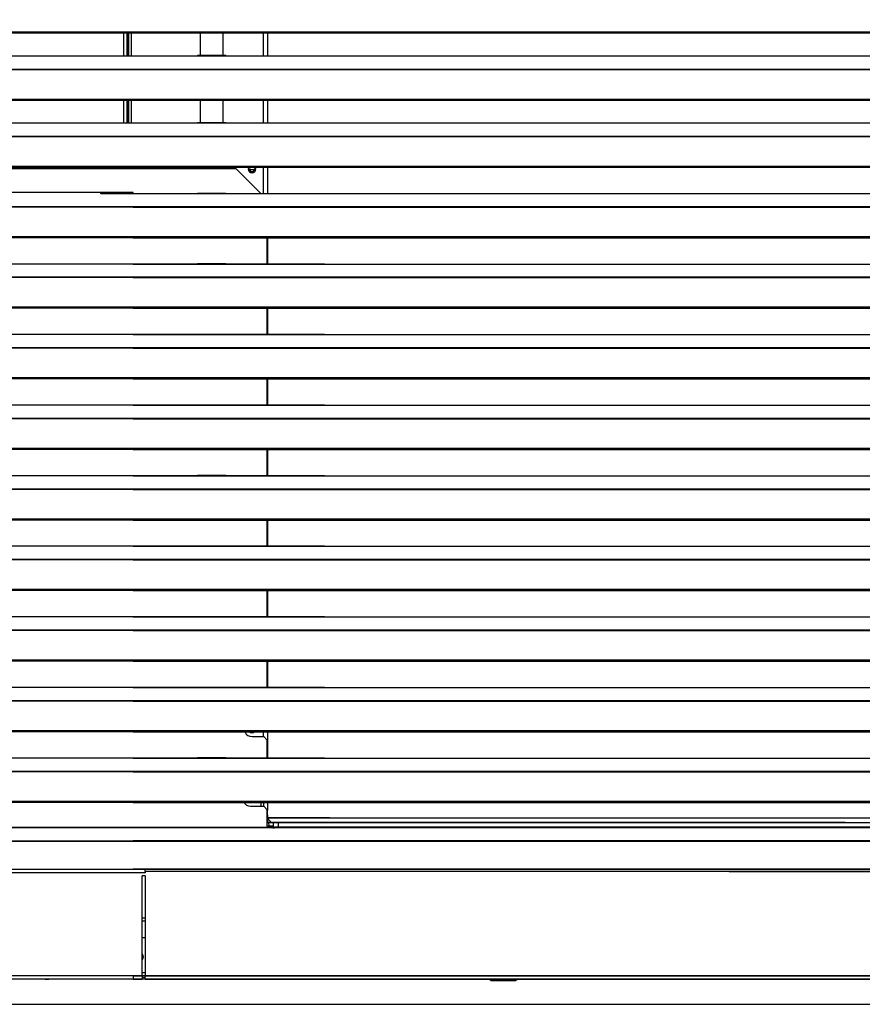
# Model space of a CAD drawing. Header units: millimetres. Extents: x 0 to 39025, y -31299 to 8400.
# Tile 112 of 256: x 15532 to 16084, y -25286 to -24641. Entities that reach past the tile are written whole.
import ezdxf

# ---------------------------------------------------------------- set-up
doc = ezdxf.new("R2010")
doc.units = ezdxf.units.MM
doc.layers.add('SREDNJICE_IN_TOCKE', color=252, linetype='Continuous')

# ---------------------------------------------------------------- blocks, each defined once
blk = doc.blocks.new('*U55')
at = {"lineweight": 25}
for points in [[(7.21, 637.03), (7.21, 637.03), (1142.79, 637.03), (1142.79, 637.03)], [(7.21, 636.38), (7.21, 636.38), (1142.79, 636.38), (1142.79, 636.38)], [(178.2, 636.38), (178.2, 636.38), (178.2, 621.43), (178.2, 621.43)], [(180.5, 636.38), (180.5, 636.38), (180.5, 621.43), (180.5, 621.43)], [(181.3, 621.43), (181.3, 621.43), (181.3, 636.38), (181.3, 636.38)], [(181.5, 636.38), (181.5, 636.38), (181.5, 621.43), (181.5, 621.43)], [(183.3, 636.38), (183.3, 636.38), (183.3, 621.43), (183.3, 621.43)], [(228.5, 636.38), (228.5, 636.38), (228.5, 621.5), (228.5, 621.5)], [(243.5, 621.5), (243.5, 621.5), (243.5, 636.38), (243.5, 636.38)], [(270, 621.43), (270, 621.43), (270, 636.38), (270, 636.38)], [(272.5, 636.38), (272.5, 636.38), (272.5, 621.43), (272.5, 621.43)], [(42, 621.43), (42, 621.43), (225, 621.43), (225, 621.43)], [(225, 621.43), (225, 621.43), (247, 621.43), (247, 621.43)], [(245.31, 621.5), (245.31, 621.5), (226.65, 621.5), (226.65, 621.5)], [(247, 621.43), (247, 621.43), (818, 621.43), (818, 621.43)], [(16.21, 612.71), (16.21, 612.71), (1133.33, 612.71), (1133.33, 612.71)], [(16.21, 612.49), (16.21, 612.49), (1133.33, 612.49), (1133.33, 612.49)], [(7.21, 593.07), (7.21, 593.07), (1142.79, 593.07), (1142.79, 593.07)], [(7.21, 592.41), (7.21, 592.41), (1142.79, 592.41), (1142.79, 592.41)], [(178.2, 592.41), (178.2, 592.41), (178.2, 577.45), (178.2, 577.45)], [(180.5, 592.41), (180.5, 592.41), (180.5, 577.45), (180.5, 577.45)], [(181.3, 577.45), (181.3, 577.45), (181.3, 592.41), (181.3, 592.41)], [(181.5, 592.41), (181.5, 592.41), (181.5, 577.45), (181.5, 577.45)], [(183.3, 592.41), (183.3, 592.41), (183.3, 577.45), (183.3, 577.45)], [(228.5, 592.41), (228.5, 592.41), (228.5, 577.53), (228.5, 577.53)], [(243.5, 577.53), (243.5, 577.53), (243.5, 592.41), (243.5, 592.41)], [(270, 577.45), (270, 577.45), (270, 592.41), (270, 592.41)], [(272.5, 592.41), (272.5, 592.41), (272.5, 577.45), (272.5, 577.45)], [(42, 577.45), (42, 577.45), (225, 577.45), (225, 577.45)], [(225, 577.45), (225, 577.45), (247, 577.45), (247, 577.45)], [(245.31, 577.53), (245.31, 577.53), (226.65, 577.53), (226.65, 577.53)], [(247, 577.45), (247, 577.45), (818, 577.45), (818, 577.45)], [(16.21, 568.74), (16.21, 568.74), (1133.33, 568.74), (1133.33, 568.74)], [(16.21, 568.52), (16.21, 568.52), (1133.33, 568.52), (1133.33, 568.52)], [(7.21, 549.09), (7.21, 549.09), (1142.79, 549.09), (1142.79, 549.09)], [(7.21, 548.44), (7.21, 548.44), (1142.79, 548.44), (1142.79, 548.44)], [(160.5, 548.44), (160.5, 548.44), (160.5, 547.35), (160.5, 547.35)], [(161.5, 548.44), (161.5, 548.44), (161.5, 547.35), (161.5, 547.35)], [(270, 531.21), (270, 531.21), (270, 548.44), (270, 548.44)], [(272.5, 548.44), (272.5, 548.44), (272.5, 531.21), (272.5, 531.21)], [(252.12, 547.35), (252.12, 547.35), (19.96, 547.35), (19.96, 547.35)], [(252.12, 547.35), (252.12, 547.35), (268.17, 531.21), (268.17, 531.21)], [(264.14, 546.79), (264.14, 546.79), (260.86, 546.79), (260.86, 546.79)], [(184.7, 531.77), (184.7, 531.77), (24.12, 531.77), (24.12, 531.77)], [(163, 531.77), (163, 531.77), (163.5, 531.26), (163.5, 531.26)], [(163.5, 531.26), (163.5, 531.26), (184.7, 531.26), (184.7, 531.26)], [(184.7, 531.21), (184.7, 531.21), (184.7, 531.77), (184.7, 531.77)], [(184.7, 531.21), (184.7, 531.21), (225, 531.21), (225, 531.21)], [(225, 531.21), (225, 531.21), (247, 531.21), (247, 531.21)], [(245.31, 531.29), (245.31, 531.29), (226.65, 531.29), (226.65, 531.29)], [(247, 531.21), (247, 531.21), (818, 531.21), (818, 531.21)], [(965.3, 522.5), (965.3, 522.5), (16.67, 522.5), (16.67, 522.5)], [(184.7, 522.5), (184.7, 522.5), (1133.33, 522.5), (1133.33, 522.5)], [(965.3, 522.28), (965.3, 522.28), (16.67, 522.28), (16.67, 522.28)], [(184.7, 522.28), (184.7, 522.28), (1133.33, 522.28), (1133.33, 522.28)], [(965.3, 502.85), (965.3, 502.85), (7.21, 502.85), (7.21, 502.85)], [(965.3, 502.2), (965.3, 502.2), (7.21, 502.2), (7.21, 502.2)], [(184.7, 502.85), (184.7, 502.85), (1142.79, 502.85), (1142.79, 502.85)], [(184.7, 502.2), (184.7, 502.2), (1142.79, 502.2), (1142.79, 502.2)], [(272.11, 502.2), (272.11, 502.2), (272.11, 484.97), (272.11, 484.97)], [(272.5, 502.2), (272.5, 502.2), (272.5, 484.97), (272.5, 484.97)], [(310, 484.97), (310, 484.97), (42, 484.97), (42, 484.97)], [(184.7, 484.97), (184.7, 484.97), (225, 484.97), (225, 484.97)], [(225, 484.97), (225, 484.97), (247, 484.97), (247, 484.97)], [(245.31, 485.06), (245.31, 485.06), (226.65, 485.06), (226.65, 485.06)], [(247, 484.97), (247, 484.97), (818, 484.97), (818, 484.97)], [(965.3, 476.27), (965.3, 476.27), (16.67, 476.27), (16.67, 476.27)], [(965.3, 476.05), (965.3, 476.05), (16.67, 476.05), (16.67, 476.05)], [(184.7, 476.27), (184.7, 476.27), (1133.33, 476.27), (1133.33, 476.27)], [(184.7, 476.05), (184.7, 476.05), (1133.33, 476.05), (1133.33, 476.05)], [(965.3, 456.62), (965.3, 456.62), (7.21, 456.62), (7.21, 456.62)], [(965.3, 455.96), (965.3, 455.96), (7.21, 455.96), (7.21, 455.96)], [(184.7, 456.62), (184.7, 456.62), (1142.79, 456.62), (1142.79, 456.62)], [(184.7, 455.96), (184.7, 455.96), (184.7, 456.62), (184.7, 456.62)], [(184.7, 455.96), (184.7, 455.96), (1142.79, 455.96), (1142.79, 455.96)], [(272.11, 455.96), (272.11, 455.96), (272.11, 438.74), (272.11, 438.74)], [(272.5, 455.96), (272.5, 455.96), (272.5, 438.74), (272.5, 438.74)], [(310, 438.74), (310, 438.74), (42, 438.74), (42, 438.74)], [(184.7, 438.74), (184.7, 438.74), (225, 438.74), (225, 438.74)], [(225, 438.74), (225, 438.74), (247, 438.74), (247, 438.74)], [(245.31, 438.82), (245.31, 438.82), (226.65, 438.82), (226.65, 438.82)], [(247, 438.74), (247, 438.74), (818, 438.74), (818, 438.74)], [(965.3, 430.04), (965.3, 430.04), (16.67, 430.04), (16.67, 430.04)], [(965.3, 429.81), (965.3, 429.81), (16.67, 429.81), (16.67, 429.81)], [(184.7, 430.04), (184.7, 430.04), (1133.33, 430.04), (1133.33, 430.04)], [(184.7, 429.81), (184.7, 429.81), (1133.33, 429.81), (1133.33, 429.81)], [(965.3, 410.38), (965.3, 410.38), (7.21, 410.38), (7.21, 410.38)], [(965.3, 409.73), (965.3, 409.73), (7.21, 409.73), (7.21, 409.73)], [(184.7, 410.38), (184.7, 410.38), (1142.79, 410.38), (1142.79, 410.38)], [(184.7, 409.73), (184.7, 409.73), (1142.79, 409.73), (1142.79, 409.73)], [(272.11, 409.73), (272.11, 409.73), (272.11, 392.51), (272.11, 392.51)], [(272.5, 409.73), (272.5, 409.73), (272.5, 392.51), (272.5, 392.51)], [(310, 392.51), (310, 392.51), (42, 392.51), (42, 392.51)], [(184.7, 392.51), (184.7, 392.51), (225, 392.51), (225, 392.51)], [(225, 392.51), (225, 392.51), (247, 392.51), (247, 392.51)], [(245.31, 392.58), (245.31, 392.58), (226.65, 392.58), (226.65, 392.58)], [(247, 392.51), (247, 392.51), (818, 392.51), (818, 392.51)], [(965.3, 383.8), (965.3, 383.8), (16.67, 383.8), (16.67, 383.8)], [(965.3, 383.58), (965.3, 383.58), (16.67, 383.58), (16.67, 383.58)], [(184.7, 383.8), (184.7, 383.8), (1133.33, 383.8), (1133.33, 383.8)], [(184.7, 383.58), (184.7, 383.58), (1133.33, 383.58), (1133.33, 383.58)], [(965.3, 364.15), (965.3, 364.15), (7.21, 364.15), (7.21, 364.15)], [(965.3, 363.49), (965.3, 363.49), (7.21, 363.49), (7.21, 363.49)], [(184.7, 364.15), (184.7, 364.15), (1142.79, 364.15), (1142.79, 364.15)], [(184.7, 363.49), (184.7, 363.49), (1142.79, 363.49), (1142.79, 363.49)], [(272.11, 363.49), (272.11, 363.49), (272.11, 346.27), (272.11, 346.27)], [(272.5, 363.49), (272.5, 363.49), (272.5, 346.27), (272.5, 346.27)], [(310, 346.27), (310, 346.27), (42, 346.27), (42, 346.27)], [(184.7, 346.27), (184.7, 346.27), (225, 346.27), (225, 346.27)], [(225, 346.27), (225, 346.27), (247, 346.27), (247, 346.27)], [(245.31, 346.35), (245.31, 346.35), (226.65, 346.35), (226.65, 346.35)], [(247, 346.27), (247, 346.27), (818, 346.27), (818, 346.27)], [(965.3, 337.56), (965.3, 337.56), (16.67, 337.56), (16.67, 337.56)], [(965.3, 337.34), (965.3, 337.34), (16.67, 337.34), (16.67, 337.34)], [(184.7, 337.56), (184.7, 337.56), (1133.33, 337.56), (1133.33, 337.56)], [(184.7, 337.34), (184.7, 337.34), (1133.33, 337.34), (1133.33, 337.34)], [(965.3, 317.91), (965.3, 317.91), (7.21, 317.91), (7.21, 317.91)], [(965.3, 317.26), (965.3, 317.26), (7.21, 317.26), (7.21, 317.26)], [(184.7, 317.91), (184.7, 317.91), (1142.79, 317.91), (1142.79, 317.91)], [(184.7, 317.26), (184.7, 317.26), (1142.79, 317.26), (1142.79, 317.26)], [(272.11, 317.26), (272.11, 317.26), (272.11, 300.04), (272.11, 300.04)], [(272.5, 317.26), (272.5, 317.26), (272.5, 300.04), (272.5, 300.04)], [(310, 300.04), (310, 300.04), (42, 300.04), (42, 300.04)], [(184.7, 300.04), (184.7, 300.04), (225, 300.04), (225, 300.04)], [(225, 300.04), (225, 300.04), (247, 300.04), (247, 300.04)], [(245.31, 300.12), (245.31, 300.12), (226.65, 300.12), (226.65, 300.12)], [(247, 300.04), (247, 300.04), (818, 300.04), (818, 300.04)], [(965.3, 291.32), (965.3, 291.32), (16.67, 291.32), (16.67, 291.32)], [(965.3, 291.1), (965.3, 291.1), (16.67, 291.1), (16.67, 291.1)], [(184.7, 291.32), (184.7, 291.32), (1133.33, 291.32), (1133.33, 291.32)], [(184.7, 291.1), (184.7, 291.1), (1133.33, 291.1), (1133.33, 291.1)], [(965.3, 271.68), (965.3, 271.68), (7.21, 271.68), (7.21, 271.68)], [(965.3, 271.02), (965.3, 271.02), (7.21, 271.02), (7.21, 271.02)], [(184.7, 271.68), (184.7, 271.68), (1142.79, 271.68), (1142.79, 271.68)], [(184.7, 271.02), (184.7, 271.02), (1142.79, 271.02), (1142.79, 271.02)], [(272.11, 271.02), (272.11, 271.02), (272.11, 253.8), (272.11, 253.8)], [(272.5, 271.02), (272.5, 271.02), (272.5, 253.8), (272.5, 253.8)], [(310, 253.8), (310, 253.8), (42, 253.8), (42, 253.8)], [(184.7, 253.8), (184.7, 253.8), (225, 253.8), (225, 253.8)], [(225, 253.8), (225, 253.8), (247, 253.8), (247, 253.8)], [(245.31, 253.88), (245.31, 253.88), (226.65, 253.88), (226.65, 253.88)], [(247, 253.8), (247, 253.8), (818, 253.8), (818, 253.8)], [(965.3, 245.09), (965.3, 245.09), (16.67, 245.09), (16.67, 245.09)], [(965.3, 244.87), (965.3, 244.87), (16.67, 244.87), (16.67, 244.87)], [(184.7, 245.09), (184.7, 245.09), (1133.33, 245.09), (1133.33, 245.09)], [(184.7, 244.87), (184.7, 244.87), (1133.33, 244.87), (1133.33, 244.87)], [(965.3, 225.44), (965.3, 225.44), (7.21, 225.44), (7.21, 225.44)], [(965.3, 224.79), (965.3, 224.79), (7.21, 224.79), (7.21, 224.79)], [(184.7, 225.44), (184.7, 225.44), (1142.79, 225.44), (1142.79, 225.44)], [(184.7, 224.79), (184.7, 224.79), (1142.79, 224.79), (1142.79, 224.79)], [(272.11, 224.79), (272.11, 224.79), (272.11, 207.56), (272.11, 207.56)], [(272.5, 224.79), (272.5, 224.79), (272.5, 207.56), (272.5, 207.56)], [(310, 207.56), (310, 207.56), (42, 207.56), (42, 207.56)], [(184.7, 207.56), (184.7, 207.56), (225, 207.56), (225, 207.56)], [(225, 207.56), (225, 207.56), (247, 207.56), (247, 207.56)], [(245.31, 207.64), (245.31, 207.64), (226.65, 207.64), (226.65, 207.64)], [(247, 207.56), (247, 207.56), (818, 207.56), (818, 207.56)], [(965.3, 198.86), (965.3, 198.86), (16.67, 198.86), (16.67, 198.86)], [(965.3, 198.64), (965.3, 198.64), (16.67, 198.64), (16.67, 198.64)], [(184.7, 198.86), (184.7, 198.86), (1133.33, 198.86), (1133.33, 198.86)], [(184.7, 198.64), (184.7, 198.64), (1133.33, 198.64), (1133.33, 198.64)], [(965.3, 179.2), (965.3, 179.2), (7.21, 179.2), (7.21, 179.2)], [(965.3, 178.55), (965.3, 178.55), (7.21, 178.55), (7.21, 178.55)], [(184.7, 179.2), (184.7, 179.2), (1142.79, 179.2), (1142.79, 179.2)], [(184.7, 178.55), (184.7, 178.55), (1142.79, 178.55), (1142.79, 178.55)], [(262.5, 175.35), (262.5, 175.35), (270.12, 175.35), (270.12, 175.35)], [(270, 175.35), (270, 175.35), (270, 178.55), (270, 178.55)], [(272.11, 173.34), (272.11, 173.34), (270.12, 175.35), (270.12, 175.35)], [(272.5, 178.55), (272.5, 178.55), (272.5, 161.33), (272.5, 161.33)], [(272.11, 173.34), (272.11, 173.34), (272.11, 161.33), (272.11, 161.33)], [(310, 161.33), (310, 161.33), (42, 161.33), (42, 161.33)], [(184.7, 161.33), (184.7, 161.33), (225, 161.33), (225, 161.33)], [(225, 161.33), (225, 161.33), (247, 161.33), (247, 161.33)], [(245.31, 161.41), (245.31, 161.41), (226.65, 161.41), (226.65, 161.41)], [(247, 161.33), (247, 161.33), (818, 161.33), (818, 161.33)], [(965.3, 152.62), (965.3, 152.62), (16.67, 152.62), (16.67, 152.62)], [(965.3, 152.4), (965.3, 152.4), (16.67, 152.4), (16.67, 152.4)], [(184.7, 152.62), (184.7, 152.62), (1133.33, 152.62), (1133.33, 152.62)], [(184.7, 152.4), (184.7, 152.4), (1133.33, 152.4), (1133.33, 152.4)], [(965.3, 132.97), (965.3, 132.97), (7.21, 132.97), (7.21, 132.97)], [(965.3, 132.31), (965.3, 132.31), (7.21, 132.31), (7.21, 132.31)], [(184.7, 132.97), (184.7, 132.97), (1142.79, 132.97), (1142.79, 132.97)], [(184.7, 132.31), (184.7, 132.31), (1142.79, 132.31), (1142.79, 132.31)], [(261.5, 129.73), (261.5, 129.73), (270.12, 129.73), (270.12, 129.73)], [(268.5, 129.73), (268.5, 129.73), (268.5, 132.31), (268.5, 132.31)], [(270, 132.31), (270, 132.31), (270, 129.73), (270, 129.73)], [(272.11, 127.71), (272.11, 127.71), (270.12, 129.73), (270.12, 129.73)], [(272.5, 132.31), (272.5, 132.31), (272.5, 127.11), (272.5, 127.11)], [(272.11, 127.71), (272.11, 127.71), (272.11, 117.61), (272.11, 117.61)], [(272.11, 124.1), (272.11, 124.1), (272.5, 124.1), (272.5, 124.1)], [(272.5, 124.1), (272.5, 124.1), (272.5, 127.11), (272.5, 127.11)], [(272.5, 124.1), (272.5, 124.1), (272.5, 122.08), (272.5, 122.08)], [(272.5, 122.08), (272.5, 122.08), (272.11, 122.08), (272.11, 122.08)], [(313.5, 122.08), (313.5, 122.08), (297.02, 122.08), (272.11, 122.08)], [(272.11, 119.09), (296.98, 119.09), (313.5, 119.09), (313.5, 119.09)], [(272.11, 119.07), (272.11, 119.07), (273.5, 119.07), (273.5, 119.07)], [(313.5, 119.07), (313.5, 119.07), (297.02, 119.07), (272.11, 119.07)], [(276.11, 116.66), (276.11, 116.66), (272.11, 116.66), (272.11, 116.66)], [(272.5, 122.08), (272.5, 122.08), (272.5, 119.07), (272.5, 119.07)], [(272.5, 122.08), (272.5, 122.08), (821.5, 122.08), (821.5, 122.08)], [(273.28, 121.07), (273.28, 121.07), (272.5, 121.07), (272.5, 121.07)], [(650.87, 119.09), (650.87, 119.09), (272.5, 119.09), (272.5, 119.09)], [(273.28, 121), (273.28, 121), (273.28, 122.08), (273.28, 122.08)], [(273.28, 121), (273.28, 121), (275.17, 119.09), (275.17, 119.09)], [(273.59, 116.66), (273.59, 116.66), (273.5, 119.07), (273.5, 119.07)], [(276.11, 116.66), (276.11, 116.66), (276.11, 115.59), (276.11, 115.59)], [(276.63, 115.59), (276.63, 115.59), (276.51, 119.07), (276.51, 119.07)], [(279.51, 119.07), (279.51, 119.07), (821.5, 119.07), (821.5, 119.07)], [(279.51, 119.07), (279.51, 119.07), (279.61, 116), (279.61, 116)], [(359.02, 119.07), (359.02, 119.07), (359.02, 119.08), (359.02, 119.08)], [(359.02, 119.07), (359.02, 119.07), (359.02, 119.08), (359.02, 119.08)], [(359.34, 119.07), (359.34, 119.07), (359.02, 119.08), (359.02, 119.08)], [(650.87, 119.09), (650.87, 119.09), (651.24, 119.07), (651.24, 119.07)], [(650.87, 119.07), (650.87, 119.07), (650.87, 119.09), (650.87, 119.09)], [(57.51, 116), (57.51, 116), (872.89, 116), (872.89, 116)], [(57.51, 115.9), (57.51, 115.9), (872.89, 115.9), (872.89, 115.9)], [(276.11, 115.59), (276.11, 115.59), (277.11, 115.59), (277.11, 115.59)], [(1092.49, 116), (1092.49, 116), (277.11, 116), (277.11, 116)], [(277.11, 115.59), (277.11, 115.59), (277.11, 115.9), (277.11, 115.9)], [(1092.49, 115.9), (1092.49, 115.9), (277.11, 115.9), (277.11, 115.9)], [(15.57, 106.93), (15.57, 106.93), (965.3, 106.93), (965.3, 106.93)], [(15.61, 107.2), (15.61, 107.2), (965.3, 107.2), (965.3, 107.2)], [(1134.39, 107.2), (1134.39, 107.2), (184.7, 107.2), (184.7, 107.2)], [(1134.43, 106.93), (1134.43, 106.93), (184.7, 106.93), (184.7, 106.93)], [(6.66, 88.54), (6.66, 88.54), (957.49, 88.54), (957.49, 88.54)], [(192.51, 86.18), (192.51, 86.18), (51.71, 86.18), (51.71, 86.18)], [(192.51, 88.54), (192.51, 88.54), (184.7, 88.54), (184.7, 88.54)], [(192.51, 84.17), (192.51, 84.17), (190.51, 84.17), (190.51, 84.17)], [(190.51, 18.56), (190.51, 18.56), (190.51, 84.17), (190.51, 84.17)], [(1143.34, 88.54), (1143.34, 88.54), (192.51, 88.54), (192.51, 88.54)], [(192.51, 86.9), (192.51, 86.9), (192.51, 86.18), (192.51, 86.18)], [(1143.48, 86.9), (1143.48, 86.9), (192.51, 86.9), (192.51, 86.9)], [(192.51, 84.17), (192.51, 84.17), (192.51, 18.56), (192.51, 18.56)], [(575, 86.9), (778.01, 86.9), (957.49, 86.9), (957.49, 86.9)], [(190.51, 56.75), (190.51, 56.75), (192.51, 56.75), (192.51, 56.75)], [(190.51, 54.74), (190.51, 54.74), (192.51, 54.74), (192.51, 54.74)], [(190.51, 43.68), (190.51, 43.68), (192.51, 43.68), (192.51, 43.68)], [(192.51, 20.56), (192.51, 20.56), (190.51, 20.56), (190.51, 20.56)], [(957.49, 16.54), (957.49, 16.54), (6.52, 16.54), (6.52, 16.54)], [(957.49, 18.56), (957.49, 18.56), (253.93, 18.56), (54.51, 18.56)], [(126.9, 16.54), (126.9, 16.54), (129.4, 16.54), (129.4, 16.54)], [(184.7, 16.54), (184.7, 16.54), (129.4, 16.54), (129.4, 16.54)], [(184.7, 18.56), (184.7, 18.56), (190.51, 18.56), (190.51, 18.56)], [(184.7, 16.54), (184.7, 16.54), (190.51, 16.54), (190.51, 16.54)], [(192.51, 17.55), (192.51, 17.55), (190.51, 17.55), (190.51, 17.55)], [(192.51, 16.54), (192.51, 16.54), (190.51, 16.54), (190.51, 16.54)], [(192.51, 18.56), (192.51, 18.56), (1143.48, 18.56), (1143.48, 18.56)], [(192.51, 16.54), (192.51, 16.54), (1143.48, 16.54), (1143.48, 16.54)], [(418, 16.54), (418, 16.54), (419, 15.54), (419, 15.54)], [(419, 15.54), (419, 15.54), (435, 15.54), (435, 15.54)], [(435, 15.54), (435, 15.54), (436, 16.54), (436, 16.54)]]:
    blk.add_open_spline(points, degree=3, dxfattribs=at)
for points, knots in [([(225, 621.43), (225, 621.43), (226.12, 621.47), (226.12, 621.47), (226.12, 621.47), (226.65, 621.47), (226.65, 621.47)], [0, 0, 0, 0, 1, 1, 1, 2, 2, 2, 2]), ([(245.31, 621.48), (245.31, 621.48), (245.84, 621.47), (245.84, 621.47), (245.84, 621.47), (247, 621.43), (247, 621.43)], [0, 0, 0, 0, 1, 1, 1, 2, 2, 2, 2]), ([(225, 577.45), (225, 577.45), (226.12, 577.5), (226.12, 577.5), (226.12, 577.5), (226.65, 577.51), (226.65, 577.51)], [0, 0, 0, 0, 1, 1, 1, 2, 2, 2, 2]), ([(245.31, 577.51), (245.31, 577.51), (245.84, 577.51), (245.84, 577.51), (245.84, 577.51), (247, 577.45), (247, 577.45)], [0, 0, 0, 0, 1, 1, 1, 2, 2, 2, 2]), ([(260.3, 548.44), (260.3, 548.44), (260.19, 548.2), (260.19, 548.2), (260.19, 548.2), (260, 547.25), (260, 547.25), (260, 547.25), (260.19, 546.28), (260.19, 546.28), (260.19, 546.28), (260.73, 545.47), (260.73, 545.47), (260.73, 545.47), (261.54, 544.92), (261.54, 544.92), (261.54, 544.92), (262.5, 544.73), (262.5, 544.73), (262.5, 544.73), (263.45, 544.92), (263.45, 544.92), (263.45, 544.92), (264.27, 545.47), (264.27, 545.47), (264.27, 545.47), (264.81, 546.28), (264.81, 546.28), (264.81, 546.28), (265, 547.25), (265, 547.25)], [0, 0, 0, 0, 1, 1, 1, 2, 2, 2, 3, 3, 3, 4, 4, 4, 5, 5, 5, 6, 6, 6, 7, 7, 7, 8, 8, 8, 9, 9, 9, 10, 10, 10, 10]), ([(261.28, 548.44), (261.28, 548.44), (260.93, 547.9), (260.93, 547.9), (260.93, 547.9), (260.8, 547.25), (260.8, 547.25), (260.8, 547.25), (260.93, 546.59), (260.93, 546.59), (260.93, 546.59), (261.3, 546.03), (261.3, 546.03), (261.3, 546.03), (261.85, 545.66), (261.85, 545.66), (261.85, 545.66), (262.5, 545.54), (262.5, 545.54), (262.5, 545.54), (263.15, 545.66), (263.15, 545.66), (263.15, 545.66), (263.7, 546.03), (263.7, 546.03), (263.7, 546.03), (264.07, 546.59), (264.07, 546.59), (264.07, 546.59), (264.2, 547.25), (264.2, 547.25)], [0, 0, 0, 0, 1, 1, 1, 2, 2, 2, 3, 3, 3, 4, 4, 4, 5, 5, 5, 6, 6, 6, 7, 7, 7, 8, 8, 8, 9, 9, 9, 10, 10, 10, 10]), ([(264.2, 547.25), (264.2, 547.25), (264.07, 547.9), (264.07, 547.9), (264.07, 547.9), (263.72, 548.44), (263.72, 548.44)], [0, 0, 0, 0, 1, 1, 1, 2, 2, 2, 2]), ([(265, 547.25), (265, 547.25), (264.81, 548.2), (264.81, 548.2), (264.81, 548.2), (264.7, 548.44), (264.7, 548.44)], [0, 0, 0, 0, 1, 1, 1, 2, 2, 2, 2]), ([(225, 531.21), (225, 531.21), (226.12, 531.26), (226.12, 531.26), (226.12, 531.26), (226.65, 531.27), (226.65, 531.27)], [0, 0, 0, 0, 1, 1, 1, 2, 2, 2, 2]), ([(245.31, 531.27), (245.31, 531.27), (245.84, 531.27), (245.84, 531.27), (245.84, 531.27), (247, 531.21), (247, 531.21)], [0, 0, 0, 0, 1, 1, 1, 2, 2, 2, 2]), ([(184.7, 522.5), (184.7, 522.5), (184.7, 522.48), (184.7, 522.48), (184.7, 522.48), (184.7, 522.46), (184.7, 522.46), (184.7, 522.46), (184.7, 522.43), (184.7, 522.43), (184.7, 522.43), (184.7, 522.41), (184.7, 522.41), (184.7, 522.41), (184.7, 522.38), (184.7, 522.38), (184.7, 522.38), (184.7, 522.35), (184.7, 522.35), (184.7, 522.35), (184.7, 522.32), (184.7, 522.32), (184.7, 522.32), (184.7, 522.28), (184.7, 522.28)], [0, 0, 0, 0, 1, 1, 1, 2, 2, 2, 3, 3, 3, 4, 4, 4, 5, 5, 5, 6, 6, 6, 7, 7, 7, 8, 8, 8, 8]), ([(225, 484.97), (225, 484.97), (226.12, 485.03), (226.12, 485.03), (226.12, 485.03), (226.65, 485.03), (226.65, 485.03)], [0, 0, 0, 0, 1, 1, 1, 2, 2, 2, 2]), ([(245.31, 485.04), (245.31, 485.04), (245.84, 485.03), (245.84, 485.03), (245.84, 485.03), (247, 484.97), (247, 484.97)], [0, 0, 0, 0, 1, 1, 1, 2, 2, 2, 2]), ([(184.7, 476.27), (184.7, 476.27), (184.7, 476.24), (184.7, 476.24), (184.7, 476.24), (184.7, 476.22), (184.7, 476.22), (184.7, 476.22), (184.7, 476.2), (184.7, 476.2), (184.7, 476.2), (184.7, 476.17), (184.7, 476.17), (184.7, 476.17), (184.7, 476.15), (184.7, 476.15), (184.7, 476.15), (184.7, 476.12), (184.7, 476.12), (184.7, 476.12), (184.7, 476.08), (184.7, 476.08), (184.7, 476.08), (184.7, 476.05), (184.7, 476.05)], [0, 0, 0, 0, 1, 1, 1, 2, 2, 2, 3, 3, 3, 4, 4, 4, 5, 5, 5, 6, 6, 6, 7, 7, 7, 8, 8, 8, 8]), ([(225, 438.74), (225, 438.74), (226.12, 438.79), (226.12, 438.79), (226.12, 438.79), (226.65, 438.8), (226.65, 438.8)], [0, 0, 0, 0, 1, 1, 1, 2, 2, 2, 2]), ([(245.31, 438.8), (245.31, 438.8), (245.84, 438.8), (245.84, 438.8), (245.84, 438.8), (247, 438.74), (247, 438.74)], [0, 0, 0, 0, 1, 1, 1, 2, 2, 2, 2]), ([(184.7, 430.04), (184.7, 430.04), (184.7, 430.01), (184.7, 430.01), (184.7, 430.01), (184.7, 429.99), (184.7, 429.99), (184.7, 429.99), (184.7, 429.96), (184.7, 429.96), (184.7, 429.96), (184.7, 429.94), (184.7, 429.94), (184.7, 429.94), (184.7, 429.91), (184.7, 429.91), (184.7, 429.91), (184.7, 429.88), (184.7, 429.88), (184.7, 429.88), (184.7, 429.84), (184.7, 429.84), (184.7, 429.84), (184.7, 429.81), (184.7, 429.81)], [0, 0, 0, 0, 1, 1, 1, 2, 2, 2, 3, 3, 3, 4, 4, 4, 5, 5, 5, 6, 6, 6, 7, 7, 7, 8, 8, 8, 8]), ([(225, 392.51), (225, 392.51), (226.12, 392.56), (226.12, 392.56), (226.12, 392.56), (226.65, 392.56), (226.65, 392.56)], [0, 0, 0, 0, 1, 1, 1, 2, 2, 2, 2]), ([(245.31, 392.56), (245.31, 392.56), (245.84, 392.56), (245.84, 392.56), (245.84, 392.56), (247, 392.51), (247, 392.51)], [0, 0, 0, 0, 1, 1, 1, 2, 2, 2, 2]), ([(225, 346.27), (225, 346.27), (226.12, 346.33), (226.12, 346.33), (226.12, 346.33), (226.65, 346.33), (226.65, 346.33)], [0, 0, 0, 0, 1, 1, 1, 2, 2, 2, 2]), ([(245.31, 346.33), (245.31, 346.33), (245.84, 346.33), (245.84, 346.33), (245.84, 346.33), (247, 346.27), (247, 346.27)], [0, 0, 0, 0, 1, 1, 1, 2, 2, 2, 2]), ([(225, 300.04), (225, 300.04), (226.12, 300.09), (226.12, 300.09), (226.12, 300.09), (226.65, 300.1), (226.65, 300.1)], [0, 0, 0, 0, 1, 1, 1, 2, 2, 2, 2]), ([(245.31, 300.1), (245.31, 300.1), (245.84, 300.09), (245.84, 300.09), (245.84, 300.09), (247, 300.04), (247, 300.04)], [0, 0, 0, 0, 1, 1, 1, 2, 2, 2, 2]), ([(225, 253.8), (225, 253.8), (226.12, 253.85), (226.12, 253.85), (226.12, 253.85), (226.65, 253.86), (226.65, 253.86)], [0, 0, 0, 0, 1, 1, 1, 2, 2, 2, 2]), ([(245.31, 253.86), (245.31, 253.86), (245.84, 253.86), (245.84, 253.86), (245.84, 253.86), (247, 253.8), (247, 253.8)], [0, 0, 0, 0, 1, 1, 1, 2, 2, 2, 2]), ([(225, 207.56), (225, 207.56), (226.12, 207.62), (226.12, 207.62), (226.12, 207.62), (226.65, 207.62), (226.65, 207.62)], [0, 0, 0, 0, 1, 1, 1, 2, 2, 2, 2]), ([(245.31, 207.63), (245.31, 207.63), (245.84, 207.62), (245.84, 207.62), (245.84, 207.62), (247, 207.56), (247, 207.56)], [0, 0, 0, 0, 1, 1, 1, 2, 2, 2, 2]), ([(257.84, 178.55), (257.84, 178.55), (257.95, 178.29), (257.95, 178.29), (257.95, 178.29), (258.72, 177.08), (258.72, 177.08), (258.72, 177.08), (259.8, 176.15), (259.8, 176.15), (259.8, 176.15), (261.09, 175.56), (261.09, 175.56), (261.09, 175.56), (262.5, 175.35), (262.5, 175.35)], [0, 0, 0, 0, 1, 1, 1, 2, 2, 2, 3, 3, 3, 4, 4, 4, 5, 5, 5, 5]), ([(260.78, 178.55), (260.78, 178.55), (261.54, 178.06), (261.54, 178.06), (261.54, 178.06), (262.5, 177.86), (262.5, 177.86), (262.5, 177.86), (263.45, 178.06), (263.45, 178.06), (263.45, 178.06), (264.22, 178.55), (264.22, 178.55)], [0, 0, 0, 0, 1, 1, 1, 2, 2, 2, 3, 3, 3, 4, 4, 4, 4]), ([(225, 161.33), (225, 161.33), (226.12, 161.38), (226.12, 161.38), (226.12, 161.38), (226.65, 161.38), (226.65, 161.38)], [0, 0, 0, 0, 1, 1, 1, 2, 2, 2, 2]), ([(245.31, 161.39), (245.31, 161.39), (245.84, 161.38), (245.84, 161.38), (245.84, 161.38), (247, 161.33), (247, 161.33)], [0, 0, 0, 0, 1, 1, 1, 2, 2, 2, 2]), ([(184.7, 152.62), (184.7, 152.62), (184.7, 152.6), (184.7, 152.6), (184.7, 152.6), (184.7, 152.58), (184.7, 152.58), (184.7, 152.58), (184.7, 152.55), (184.7, 152.55), (184.7, 152.55), (184.7, 152.53), (184.7, 152.53), (184.7, 152.53), (184.7, 152.5), (184.7, 152.5), (184.7, 152.5), (184.7, 152.47), (184.7, 152.47), (184.7, 152.47), (184.7, 152.43), (184.7, 152.43), (184.7, 152.43), (184.7, 152.4), (184.7, 152.4)], [0, 0, 0, 0, 1, 1, 1, 2, 2, 2, 3, 3, 3, 4, 4, 4, 5, 5, 5, 6, 6, 6, 7, 7, 7, 8, 8, 8, 8]), ([(257.13, 132.31), (257.13, 132.31), (257.72, 131.46), (257.72, 131.46), (257.72, 131.46), (258.8, 130.52), (258.8, 130.52), (258.8, 130.52), (260.09, 129.93), (260.09, 129.93), (260.09, 129.93), (261.5, 129.73), (261.5, 129.73)], [0, 0, 0, 0, 1, 1, 1, 2, 2, 2, 3, 3, 3, 4, 4, 4, 4]), ([(272.11, 127.11), (272.11, 127.11), (272.31, 127.11), (272.31, 127.11), (272.31, 127.11), (272.45, 127.11), (272.45, 127.11), (272.45, 127.11), (272.5, 127.11), (272.5, 127.11)], [0, 0, 0, 0, 1, 1, 1, 2, 2, 2, 3, 3, 3, 3]), ([(272.11, 117.61), (272.11, 117.61), (272.11, 117.46), (272.11, 117.46), (272.11, 117.46), (272.11, 117.31), (272.11, 117.31), (272.11, 117.31), (272.11, 117.16), (272.11, 117.16), (272.11, 117.16), (272.11, 117.02), (272.11, 117.02), (272.11, 117.02), (272.11, 116.9), (272.11, 116.9), (272.11, 116.9), (272.11, 116.81), (272.11, 116.81), (272.11, 116.81), (272.11, 116.72), (272.11, 116.72), (272.11, 116.72), (272.11, 116.66), (272.11, 116.66)], [0, 0, 0, 0, 1, 1, 1, 2, 2, 2, 3, 3, 3, 4, 4, 4, 5, 5, 5, 6, 6, 6, 7, 7, 7, 8, 8, 8, 8]), ([(273.5, 119.07), (273.5, 119.07), (274.22, 119.07), (274.22, 119.07), (274.22, 119.07), (274.91, 119.07), (274.91, 119.07), (274.91, 119.07), (275.53, 119.07), (275.53, 119.07), (275.53, 119.07), (276.07, 119.07), (276.07, 119.07), (276.07, 119.07), (276.51, 119.07), (276.51, 119.07)], [0, 0, 0, 0, 1, 1, 1, 2, 2, 2, 3, 3, 3, 4, 4, 4, 5, 5, 5, 5]), ([(276.51, 119.07), (276.51, 119.07), (276.94, 119.07), (276.94, 119.07), (276.94, 119.07), (277.47, 119.07), (277.47, 119.07), (277.47, 119.07), (278.1, 119.07), (278.1, 119.07), (278.1, 119.07), (278.79, 119.07), (278.79, 119.07), (278.79, 119.07), (279.51, 119.07), (279.51, 119.07)], [0, 0, 0, 0, 1, 1, 1, 2, 2, 2, 3, 3, 3, 4, 4, 4, 5, 5, 5, 5]), ([(277.11, 115.9), (277.11, 115.9), (277.11, 116), (277.11, 116), (277.11, 116), (277.11, 116), (277.11, 116)], [0, 0, 0, 0, 1, 1, 1, 2, 2, 2, 2]), ([(192.51, 86.9), (192.51, 86.9), (192.51, 87.14), (192.51, 87.14), (192.51, 87.14), (192.51, 87.37), (192.51, 87.37), (192.51, 87.37), (192.51, 87.6), (192.51, 87.6), (192.51, 87.6), (192.51, 87.82), (192.51, 87.82), (192.51, 87.82), (192.51, 88.03), (192.51, 88.03), (192.51, 88.03), (192.51, 88.22), (192.51, 88.22), (192.51, 88.22), (192.51, 88.39), (192.51, 88.39), (192.51, 88.39), (192.51, 88.54), (192.51, 88.54)], [0, 0, 0, 0, 1, 1, 1, 2, 2, 2, 3, 3, 3, 4, 4, 4, 5, 5, 5, 6, 6, 6, 7, 7, 7, 8, 8, 8, 8]), ([(191.4, 31.12), (191.4, 31.12), (191.21, 32.08), (191.21, 32.08), (191.21, 32.08), (190.67, 32.9), (190.67, 32.9), (190.67, 32.9), (190.51, 33.04), (190.51, 33.04)], [0, 0, 0, 0, 1, 1, 1, 2, 2, 2, 3, 3, 3, 3]), ([(190.51, 30.43), (190.51, 30.43), (190.51, 30.44), (190.51, 30.44), (190.51, 30.44), (190.65, 31.12), (190.65, 31.12), (190.65, 31.12), (190.51, 31.79), (190.51, 31.79), (190.51, 31.79), (190.51, 31.8), (190.51, 31.8)], [0, 0, 0, 0, 1, 1, 1, 2, 2, 2, 3, 3, 3, 4, 4, 4, 4]), ([(190.51, 29.19), (190.51, 29.19), (190.67, 29.34), (190.67, 29.34), (190.67, 29.34), (191.21, 30.16), (191.21, 30.16), (191.21, 30.16), (191.4, 31.12), (191.4, 31.12)], [0, 0, 0, 0, 1, 1, 1, 2, 2, 2, 3, 3, 3, 3]), ([(184.7, 18.56), (184.7, 18.56), (184.7, 18.16), (184.7, 18.16), (184.7, 18.16), (184.7, 17.78), (184.7, 17.78), (184.7, 17.78), (184.7, 17.44), (184.7, 17.44), (184.7, 17.44), (184.7, 17.13), (184.7, 17.13), (184.7, 17.13), (184.7, 16.88), (184.7, 16.88), (184.7, 16.88), (184.7, 16.7), (184.7, 16.7), (184.7, 16.7), (184.7, 16.59), (184.7, 16.59), (184.7, 16.59), (184.7, 16.54), (184.7, 16.54)], [0, 0, 0, 0, 1, 1, 1, 2, 2, 2, 3, 3, 3, 4, 4, 4, 5, 5, 5, 6, 6, 6, 7, 7, 7, 8, 8, 8, 8]), ([(190.51, 18.56), (190.51, 18.56), (190.51, 18.16), (190.51, 18.16), (190.51, 18.16), (190.51, 17.78), (190.51, 17.78), (190.51, 17.78), (190.51, 17.44), (190.51, 17.44), (190.51, 17.44), (190.51, 17.13), (190.51, 17.13), (190.51, 17.13), (190.51, 16.88), (190.51, 16.88), (190.51, 16.88), (190.51, 16.7), (190.51, 16.7), (190.51, 16.7), (190.51, 16.59), (190.51, 16.59), (190.51, 16.59), (190.51, 16.54), (190.51, 16.54)], [0, 0, 0, 0, 1, 1, 1, 2, 2, 2, 3, 3, 3, 4, 4, 4, 5, 5, 5, 6, 6, 6, 7, 7, 7, 8, 8, 8, 8]), ([(192.51, 16.54), (192.51, 16.54), (192.51, 16.59), (192.51, 16.59), (192.51, 16.59), (192.51, 16.7), (192.51, 16.7), (192.51, 16.7), (192.51, 16.88), (192.51, 16.88), (192.51, 16.88), (192.51, 17.13), (192.51, 17.13), (192.51, 17.13), (192.51, 17.44), (192.51, 17.44), (192.51, 17.44), (192.51, 17.78), (192.51, 17.78), (192.51, 17.78), (192.51, 18.16), (192.51, 18.16), (192.51, 18.16), (192.51, 18.56), (192.51, 18.56)], [0, 0, 0, 0, 1, 1, 1, 2, 2, 2, 3, 3, 3, 4, 4, 4, 5, 5, 5, 6, 6, 6, 7, 7, 7, 8, 8, 8, 8]), ([(228.81, 16.54), (228.81, 16.54), (228.84, 16.54), (228.84, 16.54), (228.84, 16.54), (230.34, 16.54), (230.34, 16.54), (230.34, 16.54), (232.11, 16.54), (232.11, 16.54), (232.11, 16.54), (234.08, 16.54), (234.08, 16.54), (234.08, 16.54), (236.22, 16.54), (236.22, 16.54), (236.22, 16.54), (238.47, 16.53), (238.47, 16.53), (238.47, 16.53), (240.78, 16.53), (240.78, 16.53)], [0, 0, 0, 0, 1, 1, 1, 2, 2, 2, 3, 3, 3, 4, 4, 4, 5, 5, 5, 6, 6, 6, 7, 7, 7, 7]), ([(240.78, 16.53), (240.78, 16.53), (243.09, 16.53), (243.09, 16.53), (243.09, 16.53), (245.34, 16.53), (245.34, 16.53), (245.34, 16.53), (247.47, 16.53), (247.47, 16.53), (247.47, 16.53), (249.45, 16.53), (249.45, 16.53), (249.45, 16.53), (251.21, 16.53), (251.21, 16.53), (251.21, 16.53), (252.71, 16.53), (252.71, 16.53), (252.71, 16.53), (253.92, 16.53), (253.92, 16.53), (253.92, 16.53), (254.8, 16.53), (254.8, 16.53), (254.8, 16.53), (255.35, 16.54), (255.35, 16.54), (255.35, 16.54), (255.52, 16.54), (255.52, 16.54)], [0, 0, 0, 0, 1, 1, 1, 2, 2, 2, 3, 3, 3, 4, 4, 4, 5, 5, 5, 6, 6, 6, 7, 7, 7, 8, 8, 8, 9, 9, 9, 10, 10, 10, 10])]:
    blk.add_open_spline(points, degree=3, knots=knots, dxfattribs=at)

msp = doc.modelspace()

# ---------------------------------------------------------------- hatches: boundary and pattern name
at = {"layer": 'SREDNJICE_IN_TOCKE'}
h = msp.add_hatch(color=256, dxfattribs=at)
h.dxf.hatch_style = 1
edge = h.paths.add_edge_path()
edge.add_line((17875.2, -23142.87), (15121.98, -23142.87))
edge.add_line((15121.98, -23142.87), (15121.98, -24030.86))
edge.add_line((15121.98, -24030.86), (15421.96, -24030.86))
edge.add_spline(control_points=[(15423.01, -24030.85), (15423.01, -24030.85), (15709.98, -24030.85), (15996.96, -24030.85)], knot_values=[0.5, 0.5, 0.5, 0.5, 1, 1, 1, 1], degree=3, periodic=0)
edge.add_spline(control_points=[(15423.01, -24030.87), (15423.01, -24030.87), (15423.01, -24030.85), (15423.01, -24030.85)], knot_values=[0.00001, 0.00001, 0.00001, 0.00001, 0.99999, 0.99999, 0.99999, 0.99999], degree=3, periodic=0)
edge.add_spline(control_points=[(15423.01, -24030.85), (15423.01, -24030.85), (15709.98, -24030.85), (15996.96, -24030.85)], knot_values=[0.5, 0.5, 0.5, 0.5, 1, 1, 1, 1], degree=3, periodic=0)
edge.add_spline(control_points=[(15996.96, -24030.85), (16283.93, -24030.85), (16570.91, -24030.85), (16570.91, -24030.85)], knot_values=[0, 0, 0, 0, 0.5, 0.5, 0.5, 0.5], degree=3, periodic=0)
edge.add_spline(control_points=[(16571.96, -24031.93), (16571.96, -24031.93), (16571.96, -24033.87), (16571.96, -24035.81)], knot_values=[0.5, 0.5, 0.5, 0.5, 1, 1, 1, 1], degree=3, periodic=0)
edge.add_spline(control_points=[(16571.96, -24035.81), (16571.96, -24037.75), (16571.96, -24039.69), (16571.96, -24039.69)], knot_values=[0, 0, 0, 0, 0.5, 0.5, 0.5, 0.5], degree=3, periodic=0)
edge.add_line((16571.96, -24043.47), (17571.96, -25286.44))
edge.add_line((17571.96, -25286.44), (17875.2, -25286.44))
edge.add_line((17875.2, -25286.44), (17875.2, -23142.87))

# ---------------------------------------------------------------- linework, layer by layer
msp.add_lwpolyline([(15121.98, -25286.44), (17875.2, -25286.44), (17875.2, -23142.87), (15121.98, -23142.87)], close=True, dxfattribs=at)

# ---------------------------------------------------------------- block references
at = {"color": 1}
msp.add_blockref('*U55', (15421.96, -25286.44), dxfattribs=at)

doc.saveas('drawing.dxf')
